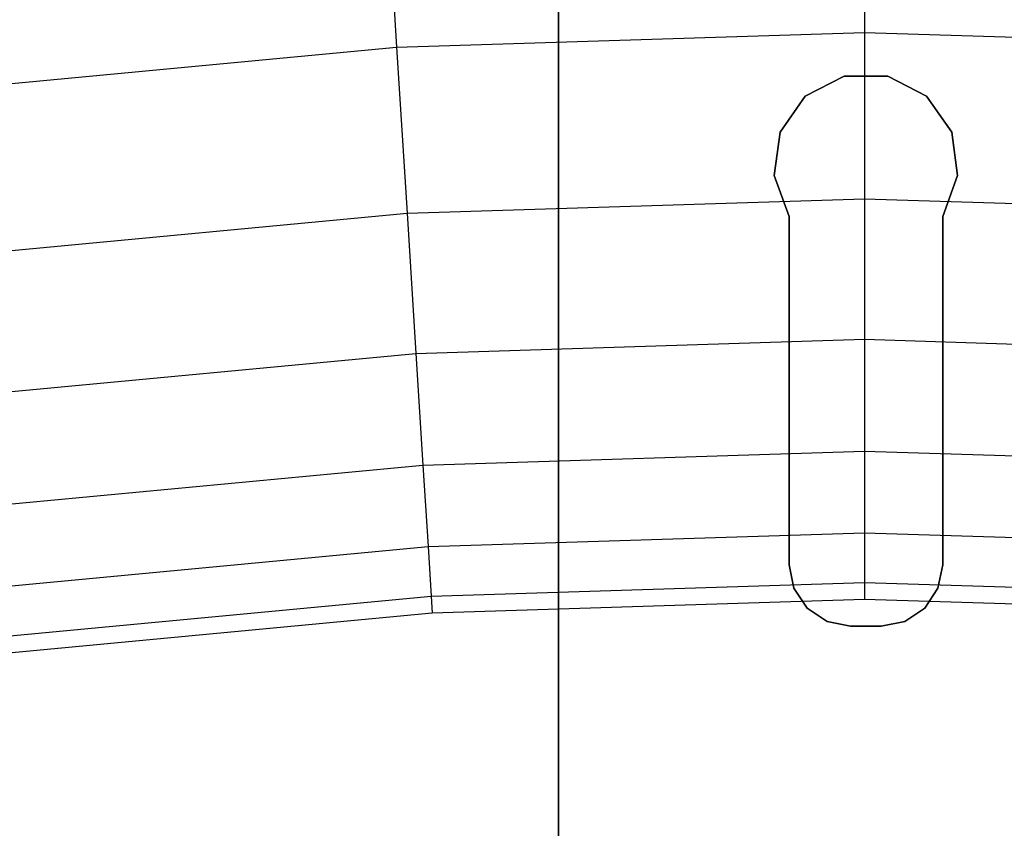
# Model space of a CAD drawing. Extents: x 0.1 to 23.7, y -11.8 to 11.8.
# Tile 45 of 56: x 10.8 to 12.1, y 8.5 to 9.6. Entities that reach past the tile are written whole.
import ezdxf

# ---------------------------------------------------------------- set-up
doc = ezdxf.new("R2010")
doc.units = 0
doc.header["$MEASUREMENT"] = 0
doc.layers.get('0').update_dxf_attribs({"color": 13, "linetype": 'CONTINUOUS'})

# ---------------------------------------------------------------- blocks, each defined once
blk = doc.blocks.new('NIKKI_ROUND_LED_L_60W_2_ST')
at = {"color": 0}
for p, q in [((11.9291, 9.7956, 0.5246), (11.9291, 9.5527, 0.7336)), ((11.9291, 9.7956, 0.5246), (11.9291, 9.5527, 0.7336)), ((11.3141, 9.7763, 0.5246), (11.3293, 9.5339, 0.7336)), ((11.3141, 9.7763, 0.5246), (11.3293, 9.5339, 0.7336)), ((11.537, 9.7002, 3.7603), (11.537, -9.7002, 3.7603)), ((11.537, 9.7002, 3.7603), (11.537, -9.7002, 3.7603)), ((11.537, -9.6411, 3.6991), (11.537, 9.6424, 3.6991)), ((11.537, -9.6411, 3.6991), (11.537, 9.6424, 3.6991)), ((11.3293, 9.5339, 0.7336), (11.9291, 9.5527, 0.7336)), ((11.3293, 9.5339, 0.7336), (11.9291, 9.5527, 0.7336)), ((11.9291, 9.5527, 0.7336), (11.9291, 9.3394, 0.9727)), ((11.9291, 9.5527, 0.7336), (12.529, 9.5339, 0.7336)), ((11.9291, 9.5527, 0.7336), (11.9291, 9.3394, 0.9727)), ((11.9291, 9.5527, 0.7336), (12.529, 9.5339, 0.7336)), ((10.7319, 9.4774, 0.7336), (11.3293, 9.5339, 0.7336)), ((10.7319, 9.4774, 0.7336), (11.3293, 9.5339, 0.7336)), ((11.3293, 9.5339, 0.7336), (11.3427, 9.321, 0.9727)), ((11.3293, 9.5339, 0.7336), (11.3427, 9.321, 0.9727)), ((11.9027, 9.4968, 3.6991), (11.8529, 9.471, 3.6991)), ((11.8529, 9.471, 3.7603), (11.9027, 9.4968, 3.7603)), ((11.8529, 9.471, 3.7603), (11.9027, 9.4968, 3.7603)), ((11.9027, 9.4968, 3.6991), (11.8529, 9.471, 3.6991)), ((11.9587, 9.4968, 3.6991), (11.9027, 9.4968, 3.6991)), ((11.9027, 9.4968, 3.7603), (11.9587, 9.4968, 3.7603)), ((11.9027, 9.4968, 3.7603), (11.9587, 9.4968, 3.7603)), ((11.9027, 9.4968, 3.7603), (11.9027, 9.4968, 3.6991)), ((11.9587, 9.4968, 3.6991), (11.9027, 9.4968, 3.6991)), ((11.9027, 9.4968, 3.7603), (11.9027, 9.4968, 3.6991)), ((12.0085, 9.471, 3.6991), (11.9587, 9.4968, 3.6991)), ((11.9587, 9.4968, 3.7603), (12.0085, 9.471, 3.7603)), ((11.9587, 9.4968, 3.7603), (12.0085, 9.471, 3.7603)), ((11.9587, 9.4968, 3.7603), (11.9587, 9.4968, 3.6991)), ((12.0085, 9.471, 3.6991), (11.9587, 9.4968, 3.6991)), ((11.9587, 9.4968, 3.7603), (11.9587, 9.4968, 3.6991)), ((11.8529, 9.471, 3.6991), (11.8207, 9.4251, 3.6991)), ((11.8207, 9.4251, 3.7603), (11.8529, 9.471, 3.7603)), ((11.8207, 9.4251, 3.7603), (11.8529, 9.471, 3.7603)), ((11.8529, 9.471, 3.6991), (11.8207, 9.4251, 3.6991)), ((11.8529, 9.471, 3.7603), (11.8529, 9.471, 3.6991)), ((11.8529, 9.471, 3.7603), (11.8529, 9.471, 3.6991)), ((12.0407, 9.4251, 3.6991), (12.0085, 9.471, 3.6991)), ((12.0085, 9.471, 3.7603), (12.0407, 9.4251, 3.7603)), ((12.0085, 9.471, 3.7603), (12.0407, 9.4251, 3.7603)), ((12.0085, 9.471, 3.7603), (12.0085, 9.471, 3.6991)), ((12.0407, 9.4251, 3.6991), (12.0085, 9.471, 3.6991)), ((12.0085, 9.471, 3.7603), (12.0085, 9.471, 3.6991)), ((11.8207, 9.4251, 3.6991), (11.8133, 9.3695, 3.6991)), ((11.8133, 9.3695, 3.7603), (11.8207, 9.4251, 3.7603)), ((11.8133, 9.3695, 3.7603), (11.8207, 9.4251, 3.7603)), ((11.8207, 9.4251, 3.6991), (11.8133, 9.3695, 3.6991)), ((11.8207, 9.4251, 3.7603), (11.8207, 9.4251, 3.6991)), ((11.8207, 9.4251, 3.7603), (11.8207, 9.4251, 3.6991)), ((12.0482, 9.3695, 3.6991), (12.0407, 9.4251, 3.6991)), ((12.0407, 9.4251, 3.7603), (12.0482, 9.3695, 3.7603)), ((12.0407, 9.4251, 3.7603), (12.0482, 9.3695, 3.7603)), ((12.0407, 9.4251, 3.7603), (12.0407, 9.4251, 3.6991)), ((12.0482, 9.3695, 3.6991), (12.0407, 9.4251, 3.6991)), ((12.0407, 9.4251, 3.7603), (12.0407, 9.4251, 3.6991)), ((11.8133, 9.3695, 3.6991), (11.8323, 9.3168, 3.6991)), ((11.8323, 9.3168, 3.7603), (11.8133, 9.3695, 3.7603)), ((11.8133, 9.3695, 3.7603), (11.8133, 9.3695, 3.6991)), ((11.8133, 9.3695, 3.7603), (11.8133, 9.3695, 3.6991)), ((11.8323, 9.3168, 3.7603), (11.8133, 9.3695, 3.7603)), ((11.8133, 9.3695, 3.6991), (11.8323, 9.3168, 3.6991)), ((12.0291, 9.3168, 3.6991), (12.0482, 9.3695, 3.6991)), ((12.0482, 9.3695, 3.7603), (12.0291, 9.3168, 3.7603)), ((12.0482, 9.3695, 3.7603), (12.0291, 9.3168, 3.7603)), ((12.0291, 9.3168, 3.6991), (12.0482, 9.3695, 3.6991)), ((12.0482, 9.3695, 3.7603), (12.0482, 9.3695, 3.6991)), ((12.0482, 9.3695, 3.7603), (12.0482, 9.3695, 3.6991)), ((11.3427, 9.321, 0.9727), (11.9291, 9.3394, 0.9727)), ((11.3427, 9.321, 0.9727), (11.9291, 9.3394, 0.9727)), ((11.9291, 9.3394, 0.9727), (11.9291, 9.1594, 1.2378)), ((11.9291, 9.3394, 0.9727), (12.5156, 9.321, 0.9727)), ((11.9291, 9.3394, 0.9727), (11.9291, 9.1594, 1.2378)), ((11.9291, 9.3394, 0.9727), (12.5156, 9.321, 0.9727)), ((10.7586, 9.2657, 0.9727), (11.3427, 9.321, 0.9727)), ((10.7586, 9.2657, 0.9727), (11.3427, 9.321, 0.9727)), ((11.3427, 9.321, 0.9727), (11.354, 9.1413, 1.2378)), ((11.3427, 9.321, 0.9727), (11.354, 9.1413, 1.2378)), ((11.8323, 9.3168, 3.6991), (11.8323, 8.8703, 3.6991)), ((11.8323, 8.8703, 3.7603), (11.8323, 9.3168, 3.7603)), ((11.8323, 8.8703, 3.7603), (11.8323, 9.3168, 3.7603)), ((11.8323, 9.3168, 3.6991), (11.8323, 8.8703, 3.6991)), ((11.8323, 9.3168, 3.6991), (11.8323, 9.3168, 3.7603)), ((11.8323, 9.3168, 3.6991), (11.8323, 9.3168, 3.7603)), ((12.0291, 8.8703, 3.6991), (12.0291, 9.3168, 3.6991)), ((12.0291, 9.3168, 3.7603), (12.0291, 8.8703, 3.7603)), ((12.0291, 9.3168, 3.6991), (12.0291, 9.3168, 3.7603)), ((12.0291, 9.3168, 3.7603), (12.0291, 8.8703, 3.7603)), ((12.0291, 9.3168, 3.6991), (12.0291, 9.3168, 3.7603)), ((12.0291, 8.8703, 3.6991), (12.0291, 9.3168, 3.6991)), ((11.354, 9.1413, 1.2378), (11.9291, 9.1594, 1.2378)), ((11.354, 9.1413, 1.2378), (11.9291, 9.1594, 1.2378)), ((11.9291, 9.1594, 1.2378), (11.9291, 9.0159, 1.5243)), ((11.9291, 9.1594, 1.2378), (12.5043, 9.1413, 1.2378)), ((11.9291, 9.1594, 1.2378), (11.9291, 9.0159, 1.5243)), ((11.9291, 9.1594, 1.2378), (12.5043, 9.1413, 1.2378)), ((10.7812, 9.0872, 1.2378), (11.354, 9.1413, 1.2378)), ((10.7812, 9.0872, 1.2378), (11.354, 9.1413, 1.2378)), ((11.354, 9.1413, 1.2378), (11.363, 8.9981, 1.5243)), ((11.354, 9.1413, 1.2378), (11.363, 8.9981, 1.5243)), ((11.363, 8.9981, 1.5243), (11.9291, 9.0159, 1.5243)), ((11.363, 8.9981, 1.5243), (11.9291, 9.0159, 1.5243)), ((11.9291, 9.0159, 1.5243), (11.9291, 8.9114, 1.8272)), ((11.9291, 9.0159, 1.5243), (12.4952, 8.9981, 1.5243)), ((11.9291, 9.0159, 1.5243), (11.9291, 8.9114, 1.8272)), ((11.9291, 9.0159, 1.5243), (12.4952, 8.9981, 1.5243)), ((10.7991, 8.9448, 1.5243), (11.363, 8.9981, 1.5243)), ((10.7991, 8.9448, 1.5243), (11.363, 8.9981, 1.5243)), ((11.363, 8.9981, 1.5243), (11.3696, 8.8938, 1.8272)), ((11.363, 8.9981, 1.5243), (11.3696, 8.8938, 1.8272)), ((11.3696, 8.8938, 1.8272), (11.9291, 8.9114, 1.8272)), ((11.3696, 8.8938, 1.8272), (11.9291, 8.9114, 1.8272)), ((11.9291, 8.9114, 1.8272), (11.9291, 8.8477, 2.1413)), ((11.9291, 8.9114, 1.8272), (12.4887, 8.8938, 1.8272)), ((11.9291, 8.9114, 1.8272), (11.9291, 8.8477, 2.1413)), ((11.9291, 8.9114, 1.8272), (12.4887, 8.8938, 1.8272)), ((10.8122, 8.8411, 1.8272), (11.3696, 8.8938, 1.8272)), ((10.8122, 8.8411, 1.8272), (11.3696, 8.8938, 1.8272)), ((11.3696, 8.8938, 1.8272), (11.3736, 8.8302, 2.1413)), ((11.3696, 8.8938, 1.8272), (11.3736, 8.8302, 2.1413)), ((11.8323, 8.8703, 3.6991), (11.8383, 8.8401, 3.6991)), ((11.8383, 8.8401, 3.7603), (11.8323, 8.8703, 3.7603)), ((11.8323, 8.8703, 3.6991), (11.8323, 8.8703, 3.7603)), ((11.8383, 8.8401, 3.7603), (11.8323, 8.8703, 3.7603)), ((11.8323, 8.8703, 3.6991), (11.8383, 8.8401, 3.6991)), ((11.8323, 8.8703, 3.6991), (11.8323, 8.8703, 3.7603)), ((12.0231, 8.8401, 3.6991), (12.0291, 8.8703, 3.6991)), ((12.0291, 8.8703, 3.7603), (12.0231, 8.8401, 3.7603)), ((12.0291, 8.8703, 3.7603), (12.0231, 8.8401, 3.7603)), ((12.0231, 8.8401, 3.6991), (12.0291, 8.8703, 3.6991)), ((12.0291, 8.8703, 3.7603), (12.0291, 8.8703, 3.6991)), ((12.0291, 8.8703, 3.7603), (12.0291, 8.8703, 3.6991)), ((11.3736, 8.8302, 2.1413), (11.9291, 8.8477, 2.1413)), ((11.3736, 8.8302, 2.1413), (11.9291, 8.8477, 2.1413)), ((11.9291, 8.8477, 2.1413), (11.9291, 8.8259, 2.461)), ((11.9291, 8.8477, 2.1413), (12.4847, 8.8302, 2.1413)), ((11.9291, 8.8477, 2.1413), (11.9291, 8.8259, 2.461)), ((11.9291, 8.8477, 2.1413), (12.4847, 8.8302, 2.1413)), ((11.8383, 8.8401, 3.6991), (11.8554, 8.8146, 3.6991)), ((11.8554, 8.8146, 3.7603), (11.8383, 8.8401, 3.7603)), ((11.8383, 8.8401, 3.7603), (11.8383, 8.8401, 3.6991)), ((11.8383, 8.8401, 3.7603), (11.8383, 8.8401, 3.6991)), ((11.8554, 8.8146, 3.7603), (11.8383, 8.8401, 3.7603)), ((11.8383, 8.8401, 3.6991), (11.8554, 8.8146, 3.6991)), ((12.0061, 8.8146, 3.6991), (12.0231, 8.8401, 3.6991)), ((12.0231, 8.8401, 3.7603), (12.0061, 8.8146, 3.7603)), ((12.0231, 8.8401, 3.7603), (12.0061, 8.8146, 3.7603)), ((12.0061, 8.8146, 3.6991), (12.0231, 8.8401, 3.6991)), ((12.0231, 8.8401, 3.7603), (12.0231, 8.8401, 3.6991)), ((12.0231, 8.8401, 3.7603), (12.0231, 8.8401, 3.6991)), ((10.8202, 8.7779, 2.1413), (11.3736, 8.8302, 2.1413)), ((10.8202, 8.7779, 2.1413), (11.3736, 8.8302, 2.1413)), ((11.3736, 8.8302, 2.1413), (11.375, 8.8084, 2.461)), ((11.3736, 8.8302, 2.1413), (11.375, 8.8084, 2.461)), ((11.9291, 8.8259, 2.461), (11.375, 8.8084, 2.461)), ((11.9291, 8.8259, 2.461), (11.375, 8.8084, 2.461)), ((12.4833, 8.8084, 2.461), (11.9291, 8.8259, 2.461)), ((12.4833, 8.8084, 2.461), (11.9291, 8.8259, 2.461)), ((11.375, 8.8084, 2.461), (10.823, 8.7563, 2.461)), ((11.375, 8.8084, 2.461), (10.823, 8.7563, 2.461)), ((11.8554, 8.8146, 3.6991), (11.8809, 8.7975, 3.6991)), ((11.8809, 8.7975, 3.7603), (11.8554, 8.8146, 3.7603)), ((11.8554, 8.8146, 3.7603), (11.8554, 8.8146, 3.6991)), ((11.8554, 8.8146, 3.7603), (11.8554, 8.8146, 3.6991)), ((11.8809, 8.7975, 3.7603), (11.8554, 8.8146, 3.7603)), ((11.8554, 8.8146, 3.6991), (11.8809, 8.7975, 3.6991)), ((11.9805, 8.7975, 3.6991), (12.0061, 8.8146, 3.6991)), ((12.0061, 8.8146, 3.7603), (11.9805, 8.7975, 3.7603)), ((12.0061, 8.8146, 3.7603), (11.9805, 8.7975, 3.7603)), ((11.9805, 8.7975, 3.6991), (12.0061, 8.8146, 3.6991)), ((12.0061, 8.8146, 3.7603), (12.0061, 8.8146, 3.6991)), ((12.0061, 8.8146, 3.7603), (12.0061, 8.8146, 3.6991)), ((11.8809, 8.7975, 3.6991), (11.911, 8.7915, 3.6991)), ((11.911, 8.7915, 3.7603), (11.8809, 8.7975, 3.7603)), ((11.8809, 8.7975, 3.7603), (11.8809, 8.7975, 3.6991)), ((11.8809, 8.7975, 3.7603), (11.8809, 8.7975, 3.6991)), ((11.911, 8.7915, 3.7603), (11.8809, 8.7975, 3.7603)), ((11.8809, 8.7975, 3.6991), (11.911, 8.7915, 3.6991)), ((11.9504, 8.7915, 3.6991), (11.9805, 8.7975, 3.6991)), ((11.9805, 8.7975, 3.7603), (11.9504, 8.7915, 3.7603)), ((11.9805, 8.7975, 3.7603), (11.9504, 8.7915, 3.7603)), ((11.9504, 8.7915, 3.6991), (11.9805, 8.7975, 3.6991)), ((11.9805, 8.7975, 3.7603), (11.9805, 8.7975, 3.6991)), ((11.9805, 8.7975, 3.7603), (11.9805, 8.7975, 3.6991)), ((11.911, 8.7915, 3.6991), (11.9504, 8.7915, 3.6991)), ((11.9504, 8.7915, 3.7603), (11.911, 8.7915, 3.7603)), ((11.9504, 8.7915, 3.7603), (11.911, 8.7915, 3.7603)), ((11.911, 8.7915, 3.6991), (11.9504, 8.7915, 3.6991)), ((11.911, 8.7915, 3.6991), (11.911, 8.7915, 3.7603)), ((11.911, 8.7915, 3.6991), (11.911, 8.7915, 3.7603)), ((11.9504, 8.7915, 3.6991), (11.9504, 8.7915, 3.7603)), ((11.9504, 8.7915, 3.6991), (11.9504, 8.7915, 3.7603))]:
    blk.add_line(p, q, dxfattribs=at)

msp = doc.modelspace()

# ---------------------------------------------------------------- block references
at = {"color": 0}
msp.add_blockref('NIKKI_ROUND_LED_L_60W_2_ST', (0, 0), dxfattribs=at)

doc.saveas('drawing.dxf')
